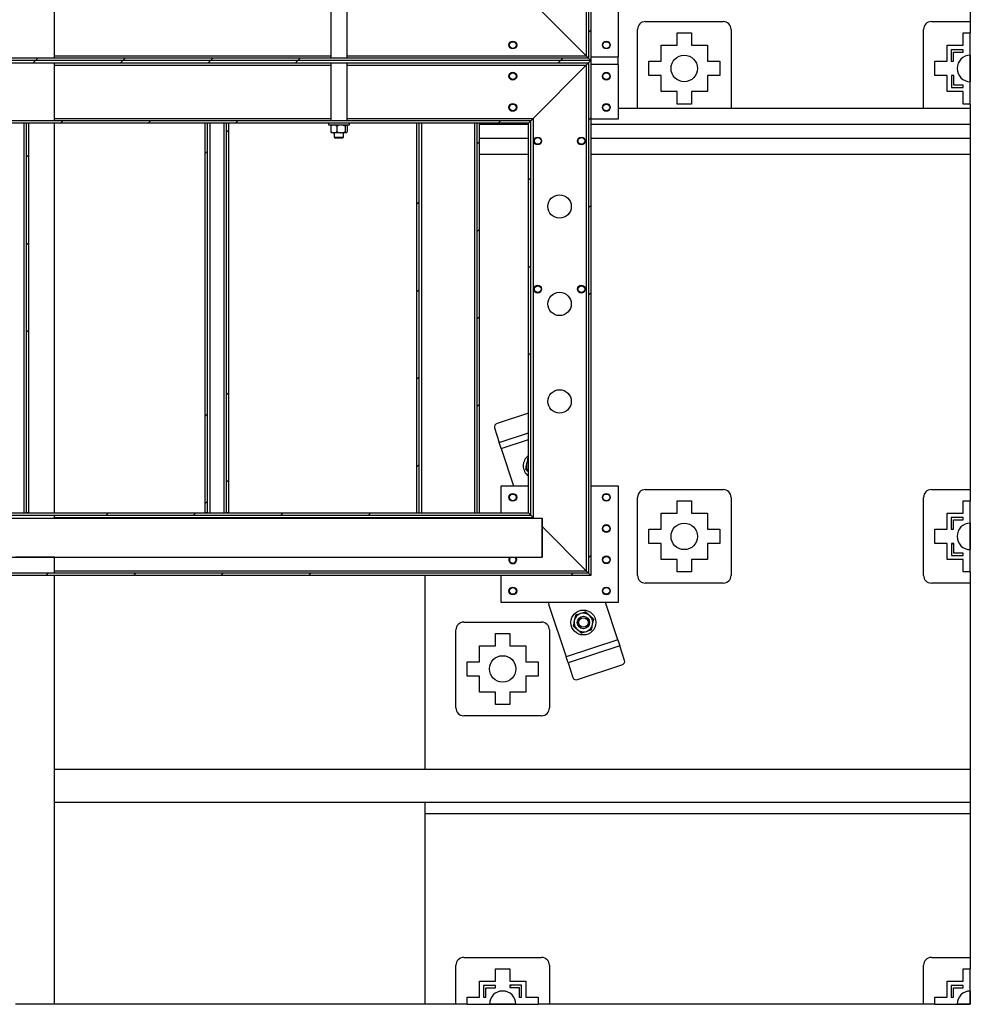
# Model space of a CAD drawing. Header units: millimetres. Extents: x 0 to 841, y 0 to 594.
# Tile 76 of 256: x 320 to 369, y 273 to 323. Entities that reach past the tile are written whole.
import ezdxf

# ---------------------------------------------------------------- set-up
doc = ezdxf.new("R2010")
doc.units = ezdxf.units.MM
doc.layers.add('TRAIT-FINS', color=9, linetype='Continuous')
doc.layers.add('TRAIT-FORT', color=4, linetype='Continuous', lineweight=25)
pattern_1 = [(45, (0, 0), (-13.4704, 13.4704), []), (45, (4.49, 2e-323), (-13.4704, 13.4704), []), (45, (8.98, 4e-323), (-13.4704, 13.4704), []), (45, (13.47, 6e-323), (-13.4704, 13.4704), [])]

msp = doc.modelspace()

# ---------------------------------------------------------------- hatches: boundary and pattern name
at = {"layer": 'TRAIT-FINS'}
h = msp.add_hatch(dxfattribs=at)
h.set_pattern_fill('DIN 201 ACIER ET FONTE', color=9, style=0, pattern_type=2)
h.set_pattern_definition(pattern_1)
h.paths.add_polyline_path([(349.696, 347.599), (349.576, 347.479), (349.576, 321.319), (349.696, 321.199)], flags=0)
h = msp.add_hatch(dxfattribs=at)
h.set_pattern_fill('ANSI31', color=9, style=0)
h.paths.add_polyline_path([(368.19, 321.165), (368.31, 321.165), (368.31, 321.64), (368.81, 321.64), (368.81, 321.76), (368.19, 321.76)], flags=0)
h = msp.add_hatch(dxfattribs=at)
h.set_pattern_fill('DIN 201 ACIER ET FONTE', color=9, style=0, pattern_type=2)
h.set_pattern_definition(pattern_1)
h.paths.add_polyline_path([(349.696, 321.199), (349.576, 321.319), (250.896, 321.319), (250.776, 321.199)], flags=0)
h = msp.add_hatch(dxfattribs=at)
h.set_pattern_fill('DIN 201 ACIER ET FONTE', color=9, style=0, pattern_type=2)
h.set_pattern_definition(pattern_1)
h.paths.add_polyline_path([(250.896, 321.079), (349.576, 321.079), (349.696, 321.199), (250.776, 321.199)], flags=0)
h = msp.add_hatch(dxfattribs=at)
h.set_pattern_fill('DIN 201 ACIER ET FONTE', color=9, style=0, pattern_type=2)
h.set_pattern_definition(pattern_1)
h.paths.add_polyline_path([(349.696, 321.199), (349.576, 321.079), (349.576, 294.919), (349.696, 294.799)], flags=0)
h = msp.add_hatch(dxfattribs=at)
h.set_pattern_fill('ANSI31', color=9, style=0)
h.paths.add_polyline_path([(368.81, 319.813), (368.81, 319.933), (368.335, 319.933), (368.335, 320.433), (368.215, 320.433), (368.215, 319.813)], flags=0)
h = msp.add_hatch(dxfattribs=at)
h.set_pattern_fill('DIN 201 ACIER ET FONTE', color=9, style=0, pattern_type=2)
h.set_pattern_definition(pattern_1)
h.paths.add_polyline_path([(253.976, 317.999), (346.496, 317.999), (346.616, 318.119), (253.856, 318.119)], flags=0)
h = msp.add_hatch(dxfattribs=at)
h.set_pattern_fill('DIN 201 ACIER ET FONTE', color=9, style=0, pattern_type=2)
h.set_pattern_definition(pattern_1)
h.paths.add_polyline_path([(320.842, 297.999), (320.842, 317.999), (320.722, 317.999), (320.722, 297.999)], flags=0)
h = msp.add_hatch(dxfattribs=at)
h.set_pattern_fill('DIN 201 ACIER ET FONTE', color=9, style=0, pattern_type=2)
h.set_pattern_definition(pattern_1)
h.paths.add_polyline_path([(330.029, 297.999), (330.029, 317.999), (329.909, 317.999), (329.909, 297.999)], flags=0)
h = msp.add_hatch(dxfattribs=at)
h.set_pattern_fill('DIN 201 ACIER ET FONTE', color=9, style=0, pattern_type=2)
h.set_pattern_definition(pattern_1)
h.paths.add_polyline_path([(331.109, 297.999), (331.109, 317.999), (330.989, 317.999), (330.989, 297.999)], flags=0)
h = msp.add_hatch(dxfattribs=at)
h.set_pattern_fill('DIN 201 ACIER ET FONTE', color=9, style=0, pattern_type=2)
h.set_pattern_definition(pattern_1)
h.paths.add_polyline_path([(340.776, 297.999), (340.896, 297.999), (340.896, 317.999), (340.776, 317.999)], flags=0)
h = msp.add_hatch(dxfattribs=at)
h.set_pattern_fill('DIN 201 ACIER ET FONTE', color=9, style=0, pattern_type=2)
h.set_pattern_definition(pattern_1)
h.paths.add_polyline_path([(343.976, 317.999), (343.856, 317.999), (343.856, 297.999), (343.976, 297.999)], flags=0)
h = msp.add_hatch(dxfattribs=at)
h.set_pattern_fill('DIN 201 ACIER ET FONTE', color=9, style=0, pattern_type=2)
h.set_pattern_definition(pattern_1)
h.paths.add_polyline_path([(346.496, 297.999), (346.616, 297.879), (346.616, 318.119), (346.496, 317.999)], flags=0)
h = msp.add_hatch(dxfattribs=at)
h.set_pattern_fill('DIN 201 ACIER ET FONTE', color=9, style=0, pattern_type=2)
h.set_pattern_definition(pattern_1)
edge = h.paths.add_edge_path(flags=0)
edge.add_arc((348.096, 313.719), 0.6, 0, 360)
h = msp.add_hatch(dxfattribs=at)
h.set_pattern_fill('DIN 201 ACIER ET FONTE', color=9, style=0, pattern_type=2)
h.set_pattern_definition(pattern_1)
edge = h.paths.add_edge_path(flags=0)
edge.add_arc((348.096, 308.719), 0.6, 0, 360)
h = msp.add_hatch(dxfattribs=at)
h.set_pattern_fill('DIN 201 ACIER ET FONTE', color=9, style=0, pattern_type=2)
h.set_pattern_definition(pattern_1)
edge = h.paths.add_edge_path(flags=0)
edge.add_arc((348.096, 303.719), 0.6, 0, 360)
h = msp.add_hatch(dxfattribs=at)
h.set_pattern_fill('DIN 201 ACIER ET FONTE', color=9, style=0, pattern_type=2)
h.set_pattern_definition(pattern_1)
h.paths.add_polyline_path([(253.976, 297.999), (253.856, 297.879), (346.616, 297.879), (346.496, 297.999)], flags=0)
h = msp.add_hatch(dxfattribs=at)
h.set_pattern_fill('ANSI31', color=9, style=0)
h.paths.add_polyline_path([(368.19, 297.165), (368.31, 297.165), (368.31, 297.64), (368.81, 297.64), (368.81, 297.76), (368.19, 297.76)], flags=0)
h = msp.add_hatch(dxfattribs=at)
h.set_pattern_fill('ANSI31', color=9, style=0)
h.paths.add_polyline_path([(368.81, 295.813), (368.81, 295.933), (368.335, 295.933), (368.335, 296.433), (368.215, 296.433), (368.215, 295.813)], flags=0)
h = msp.add_hatch(dxfattribs=at)
h.set_pattern_fill('DIN 201 ACIER ET FONTE', color=9, style=0, pattern_type=2)
h.set_pattern_definition(pattern_1)
h.paths.add_polyline_path([(349.696, 294.799), (349.576, 294.919), (250.896, 294.919), (250.776, 294.799)], flags=0)
h = msp.add_hatch(dxfattribs=at)
h.set_pattern_fill('ANSI31', color=9, style=0)
h.paths.add_polyline_path([(344.19, 273.165), (344.31, 273.165), (344.31, 273.64), (344.81, 273.64), (344.81, 273.76), (344.19, 273.76)], flags=0)
h = msp.add_hatch(dxfattribs=at)
h.set_pattern_fill('ANSI31', color=9, style=0)
h.paths.add_polyline_path([(345.542, 273.785), (345.542, 273.665), (346.017, 273.665), (346.017, 273.165), (346.137, 273.165), (346.137, 273.785)], flags=0)
h = msp.add_hatch(dxfattribs=at)
h.set_pattern_fill('ANSI31', color=9, style=0)
h.paths.add_polyline_path([(368.19, 273.165), (368.31, 273.165), (368.31, 273.64), (368.81, 273.64), (368.81, 273.76), (368.19, 273.76)], flags=0)

# ---------------------------------------------------------------- linework, layer by layer
at = {"layer": 'TRAIT-FORT', "color": 4, "linetype": 'Continuous', "lineweight": 25}
for p, q in [((349.576, 347.479), (349.576, 321.319)), ((349.696, 347.599), (349.696, 321.199)), ((349.456, 347.359), (349.456, 321.439)), ((369.176, 342.399), (369.176, 323.199)), ((322.176, 321.319), (322.176, 324.279)), ((336.356, 324.279), (336.356, 321.319)), ((337.196, 321.319), (337.196, 324.279)), ((346.736, 324.159), (349.456, 321.439)), ((351.096, 324.199), (351.096, 321.399)), ((352.096, 318.799), (352.096, 322.799)), ((352.496, 323.199), (356.496, 323.199)), ((356.896, 322.799), (356.896, 318.799)), ((366.776, 318.799), (366.776, 322.799)), ((367.176, 323.199), (369.176, 323.199)), ((369.176, 323.199), (369.176, 322.625)), ((354.13, 321.985), (354.13, 322.625)), ((354.13, 322.625), (354.862, 322.625)), ((354.862, 322.625), (354.862, 321.985)), ((368.81, 321.985), (368.81, 322.625)), ((368.81, 322.625), (369.176, 322.625)), ((369.176, 318.973), (369.176, 322.625)), ((353.31, 321.165), (353.31, 321.985)), ((353.31, 321.985), (354.13, 321.985)), ((354.862, 321.985), (355.682, 321.985)), ((355.682, 321.985), (355.682, 321.165)), ((367.99, 321.165), (367.99, 321.985)), ((367.99, 321.985), (368.81, 321.985)), ((368.81, 321.76), (368.19, 321.76)), ((368.19, 321.76), (368.19, 321.165)), ((368.81, 321.64), (368.81, 321.76)), ((349.696, 321.199), (250.776, 321.199)), ((349.576, 321.319), (250.896, 321.319)), ((322.176, 321.439), (336.356, 321.439)), ((337.196, 321.439), (349.456, 321.439)), ((349.456, 321.439), (349.576, 321.319)), ((349.576, 321.319), (349.696, 321.199)), ((349.576, 321.079), (349.696, 321.199)), ((349.696, 321.399), (351.096, 321.399)), ((349.696, 321.199), (349.696, 294.799)), ((351.096, 320.999), (351.096, 321.399)), ((368.31, 321.165), (368.31, 321.64)), ((368.31, 321.64), (368.81, 321.64)), ((369.176, 321.479), (369.176, 320.119)), ((250.896, 321.079), (349.576, 321.079)), ((322.176, 318.119), (322.176, 321.079)), ((322.176, 320.959), (336.356, 320.959)), ((336.356, 321.079), (336.356, 318.119)), ((337.196, 318.119), (337.196, 321.079)), ((337.196, 320.959), (349.456, 320.959)), ((346.736, 318.239), (349.456, 320.959)), ((349.456, 320.959), (349.576, 321.079)), ((349.456, 320.959), (349.576, 321.079)), ((349.456, 320.959), (349.456, 295.039)), ((349.576, 321.079), (349.576, 294.919)), ((351.096, 320.999), (349.696, 320.999)), ((351.096, 320.999), (351.096, 318.199)), ((352.67, 321.165), (353.31, 321.165)), ((352.67, 320.433), (352.67, 321.165)), ((355.682, 321.165), (356.322, 321.165)), ((356.322, 321.165), (356.322, 320.433)), ((367.35, 320.433), (367.35, 321.165)), ((367.35, 321.165), (367.99, 321.165)), ((368.19, 321.165), (368.31, 321.165)), ((353.31, 320.433), (352.67, 320.433)), ((353.31, 319.613), (353.31, 320.433)), ((356.322, 320.433), (355.682, 320.433)), ((355.682, 320.433), (355.682, 319.613)), ((367.99, 320.433), (367.35, 320.433)), ((367.99, 319.613), (367.99, 320.433)), ((368.215, 320.433), (368.215, 319.813)), ((368.335, 320.433), (368.215, 320.433)), ((368.335, 319.933), (368.335, 320.433)), ((368.215, 319.813), (368.81, 319.813)), ((368.81, 319.933), (368.335, 319.933)), ((368.81, 319.813), (368.81, 319.933)), ((354.13, 319.613), (353.31, 319.613)), ((354.13, 318.973), (354.13, 319.613)), ((355.682, 319.613), (354.862, 319.613)), ((354.862, 319.613), (354.862, 318.973)), ((368.81, 319.613), (367.99, 319.613)), ((368.81, 318.973), (368.81, 319.613)), ((369.176, 318.739), (351.096, 318.739)), ((352.1, 318.739), (352.096, 318.799)), ((354.862, 318.973), (354.13, 318.973)), ((356.896, 318.799), (356.891, 318.739)), ((366.78, 318.739), (366.776, 318.799)), ((369.176, 318.973), (368.81, 318.973)), ((369.176, 318.973), (369.176, 318.739)), ((369.176, 318.739), (369.176, 317.939)), ((322.176, 318.239), (336.356, 318.239)), ((337.196, 318.239), (346.736, 318.239)), ((346.616, 318.119), (346.736, 318.239)), ((346.616, 318.119), (346.736, 318.239)), ((346.736, 318.239), (346.736, 297.759)), ((351.096, 318.199), (349.696, 318.199)), ((346.616, 318.119), (253.856, 318.119)), ((346.496, 317.999), (253.976, 317.999)), ((320.602, 317.999), (320.602, 297.999)), ((320.842, 317.999), (320.722, 317.999)), ((320.722, 317.999), (320.722, 297.999)), ((320.842, 317.999), (320.842, 297.999)), ((322.176, 297.999), (322.176, 317.999)), ((329.909, 297.999), (329.909, 317.999)), ((330.029, 317.999), (329.909, 317.999)), ((330.029, 297.999), (330.029, 317.999)), ((330.149, 317.999), (330.149, 297.999)), ((330.869, 317.999), (330.869, 297.999)), ((330.989, 317.999), (330.989, 297.999)), ((331.109, 317.999), (330.989, 317.999)), ((331.109, 317.999), (331.109, 297.999)), ((336.236, 317.999), (336.236, 317.899)), ((336.236, 317.899), (337.316, 317.899)), ((336.354, 317.84), (336.354, 317.557)), ((336.396, 317.899), (336.383, 317.886)), ((336.67, 317.84), (336.67, 317.557)), ((337.092, 317.84), (337.092, 317.557)), ((337.168, 317.886), (337.156, 317.899)), ((337.197, 317.84), (337.197, 317.557)), ((337.316, 317.899), (337.316, 317.999)), ((340.776, 297.999), (340.776, 317.999)), ((340.896, 317.999), (340.776, 317.999)), ((340.896, 297.999), (340.896, 317.999)), ((341.016, 317.999), (341.016, 297.999)), ((343.736, 317.999), (343.736, 297.999)), ((343.976, 317.999), (343.856, 317.999)), ((343.856, 317.999), (343.856, 297.999)), ((343.976, 317.999), (343.976, 297.999)), ((343.976, 317.939), (346.496, 317.939)), ((346.496, 317.999), (346.616, 318.119)), ((346.496, 297.999), (346.496, 317.999)), ((346.616, 297.879), (346.616, 318.119)), ((349.696, 317.939), (369.176, 317.939)), ((369.176, 317.939), (369.176, 317.199)), ((336.383, 317.512), (336.396, 317.499)), ((336.512, 317.499), (336.396, 317.499)), ((336.881, 317.499), (336.512, 317.499)), ((336.536, 317.499), (336.536, 317.279)), ((336.536, 317.279), (336.596, 317.219)), ((336.536, 317.279), (337.016, 317.279)), ((336.956, 317.219), (336.596, 317.219)), ((337.144, 317.499), (336.881, 317.499)), ((336.956, 317.219), (337.016, 317.279)), ((337.016, 317.279), (337.016, 317.499)), ((337.156, 317.499), (337.144, 317.499)), ((337.156, 317.499), (337.169, 317.512)), ((346.496, 317.199), (343.976, 317.199)), ((369.176, 317.199), (349.696, 317.199)), ((369.176, 317.199), (369.176, 316.799)), ((369.176, 316.799), (369.176, 316.399)), ((343.976, 316.399), (346.496, 316.399)), ((349.696, 316.399), (369.176, 316.399)), ((369.176, 316.399), (369.176, 299.199)), ((346.496, 303.119), (344.891, 302.591)), ((344.755, 302.364), (345.003, 301.612)), ((345.003, 301.612), (346.496, 302.103)), ((345.103, 301.308), (345.003, 301.612)), ((345.103, 301.308), (346.496, 301.766)), ((345.103, 301.308), (345.732, 299.399)), ((346.496, 300.798), (346.458, 300.785)), ((345.096, 297.999), (345.096, 299.399)), ((345.096, 299.399), (346.496, 299.399)), ((349.696, 299.399), (351.096, 299.399)), ((351.096, 299.399), (351.096, 293.399)), ((352.496, 299.199), (356.496, 299.199)), ((367.176, 299.199), (369.176, 299.199)), ((369.176, 299.199), (369.176, 298.625)), ((352.096, 294.799), (352.096, 298.799)), ((354.13, 297.985), (354.13, 298.625)), ((354.13, 298.625), (354.862, 298.625)), ((354.862, 298.625), (354.862, 297.985)), ((356.896, 298.799), (356.896, 294.799)), ((366.776, 294.799), (366.776, 298.799)), ((368.81, 297.985), (368.81, 298.625)), ((368.81, 298.625), (369.176, 298.625)), ((369.176, 294.973), (369.176, 298.625)), ((253.976, 297.999), (346.496, 297.999)), ((320.842, 297.999), (320.722, 297.999)), ((330.029, 297.999), (329.909, 297.999)), ((331.109, 297.999), (330.989, 297.999)), ((340.776, 297.999), (340.896, 297.999)), ((343.856, 297.999), (343.976, 297.999)), ((346.616, 297.879), (346.496, 297.999)), ((353.31, 297.165), (353.31, 297.985)), ((353.31, 297.985), (354.13, 297.985)), ((354.862, 297.985), (355.682, 297.985)), ((355.682, 297.985), (355.682, 297.165)), ((367.99, 297.165), (367.99, 297.985)), ((367.99, 297.985), (368.81, 297.985)), ((253.856, 297.879), (346.616, 297.879)), ((295.196, 297.739), (347.196, 297.739)), ((320.176, 297.739), (322.176, 297.739)), ((322.176, 297.739), (322.176, 297.879)), ((322.176, 297.759), (346.736, 297.759)), ((346.736, 297.759), (346.616, 297.879)), ((346.756, 297.739), (346.736, 297.759)), ((347.196, 297.739), (347.196, 297.739)), ((347.196, 295.739), (347.196, 297.739)), ((347.196, 297.739), (347.196, 295.739)), ((368.81, 297.76), (368.19, 297.76)), ((368.19, 297.76), (368.19, 297.165)), ((368.31, 297.64), (368.81, 297.64)), ((368.31, 297.165), (368.31, 297.64)), ((368.81, 297.64), (368.81, 297.76)), ((369.176, 297.479), (369.176, 296.119)), ((349.456, 295.039), (347.196, 297.299)), ((352.67, 296.433), (352.67, 297.165)), ((352.67, 297.165), (353.31, 297.165)), ((355.682, 297.165), (356.322, 297.165)), ((356.322, 297.165), (356.322, 296.433)), ((367.35, 296.433), (367.35, 297.165)), ((367.35, 297.165), (367.99, 297.165)), ((368.19, 297.165), (368.31, 297.165)), ((353.31, 296.433), (352.67, 296.433)), ((353.31, 295.613), (353.31, 296.433)), ((356.322, 296.433), (355.682, 296.433)), ((355.682, 296.433), (355.682, 295.613)), ((367.99, 296.433), (367.35, 296.433)), ((367.99, 295.613), (367.99, 296.433)), ((368.335, 296.433), (368.215, 296.433)), ((368.215, 296.433), (368.215, 295.813)), ((368.335, 295.933), (368.335, 296.433)), ((368.81, 295.933), (368.335, 295.933)), ((368.81, 295.813), (368.81, 295.933)), ((295.196, 295.739), (347.196, 295.739)), ((322.176, 295.739), (320.176, 295.739)), ((322.176, 294.919), (322.176, 295.739)), ((347.196, 295.739), (347.196, 295.739)), ((354.13, 295.613), (353.31, 295.613)), ((354.13, 294.973), (354.13, 295.613)), ((355.682, 295.613), (354.862, 295.613)), ((354.862, 295.613), (354.862, 294.973)), ((368.81, 295.613), (367.99, 295.613)), ((368.215, 295.813), (368.81, 295.813)), ((368.81, 294.973), (368.81, 295.613)), ((322.176, 295.039), (349.456, 295.039)), ((349.576, 294.919), (349.456, 295.039)), ((354.862, 294.973), (354.13, 294.973)), ((369.176, 294.973), (368.81, 294.973)), ((369.176, 294.973), (369.176, 294.399)), ((349.696, 294.799), (250.776, 294.799)), ((349.576, 294.919), (250.896, 294.919)), ((322.176, 272.799), (322.176, 294.799)), ((341.176, 294.799), (341.176, 284.839)), ((345.096, 293.399), (345.096, 294.799)), ((349.696, 294.799), (349.576, 294.919)), ((356.496, 294.399), (352.496, 294.399)), ((369.176, 294.399), (367.176, 294.399)), ((369.176, 294.399), (369.176, 284.839)), ((351.096, 293.399), (345.096, 293.399)), ((347.552, 293.273), (348.429, 290.613)), ((351.088, 291.49), (350.459, 293.399)), ((343.176, 292.399), (347.176, 292.399)), ((342.776, 287.999), (342.776, 291.999)), ((347.576, 291.999), (347.576, 287.999)), ((344.81, 291.185), (344.81, 291.825)), ((344.81, 291.825), (345.542, 291.825)), ((345.542, 291.825), (345.542, 291.185)), ((351.088, 291.49), (348.429, 290.613)), ((351.088, 291.49), (351.188, 291.186)), ((343.99, 291.185), (344.81, 291.185)), ((343.99, 290.365), (343.99, 291.185)), ((345.542, 291.185), (346.362, 291.185)), ((346.362, 291.185), (346.362, 290.365)), ((351.188, 291.186), (348.529, 290.309)), ((351.436, 290.434), (351.188, 291.186)), ((348.529, 290.309), (348.429, 290.613)), ((343.35, 289.633), (343.35, 290.365)), ((343.35, 290.365), (343.99, 290.365)), ((346.362, 290.365), (347.002, 290.365)), ((347.002, 290.365), (347.002, 289.633)), ((348.529, 290.309), (348.777, 289.557)), ((349.021, 289.455), (351.3, 290.207)), ((343.99, 289.633), (343.35, 289.633)), ((343.99, 288.813), (343.99, 289.633)), ((347.002, 289.633), (346.362, 289.633)), ((346.362, 289.633), (346.362, 288.813)), ((344.81, 288.813), (343.99, 288.813)), ((344.81, 288.173), (344.81, 288.813)), ((346.362, 288.813), (345.542, 288.813)), ((345.542, 288.813), (345.542, 288.173)), ((345.542, 288.173), (344.81, 288.173)), ((347.176, 287.599), (343.176, 287.599)), ((369.176, 284.839), (322.176, 284.839)), ((369.176, 284.839), (369.176, 283.999)), ((369.176, 283.999), (369.176, 283.159)), ((322.176, 283.159), (369.176, 283.159)), ((341.176, 283.159), (341.176, 272.799)), ((369.176, 283.159), (369.176, 282.993)), ((369.176, 282.993), (369.176, 282.593)), ((341.176, 282.593), (369.176, 282.593)), ((369.176, 282.593), (369.176, 275.199)), ((342.776, 272.799), (342.776, 274.799)), ((343.176, 275.199), (347.176, 275.199)), ((347.576, 274.799), (347.576, 272.799)), ((366.776, 272.799), (366.776, 274.799)), ((367.176, 275.199), (369.176, 275.199)), ((369.176, 275.199), (369.176, 274.625)), ((344.81, 273.985), (344.81, 274.625)), ((344.81, 274.625), (345.542, 274.625)), ((345.542, 274.625), (345.542, 273.985)), ((368.81, 273.985), (368.81, 274.625)), ((368.81, 274.625), (369.176, 274.625)), ((369.176, 272.799), (369.176, 274.625)), ((343.99, 273.165), (343.99, 273.985)), ((343.99, 273.985), (344.81, 273.985)), ((344.19, 273.76), (344.19, 273.165)), ((344.81, 273.76), (344.19, 273.76)), ((344.81, 273.64), (344.81, 273.76)), ((345.542, 273.985), (346.362, 273.985)), ((346.137, 273.785), (345.542, 273.785)), ((345.542, 273.785), (345.542, 273.665)), ((346.137, 273.165), (346.137, 273.785)), ((346.362, 273.985), (346.362, 273.165)), ((367.99, 273.165), (367.99, 273.985)), ((367.99, 273.985), (368.81, 273.985)), ((368.81, 273.76), (368.19, 273.76)), ((368.19, 273.76), (368.19, 273.165)), ((368.81, 273.64), (368.81, 273.76)), ((344.31, 273.64), (344.81, 273.64)), ((344.31, 273.165), (344.31, 273.64)), ((345.542, 273.665), (346.017, 273.665)), ((346.017, 273.665), (346.017, 273.165)), ((368.31, 273.165), (368.31, 273.64)), ((368.31, 273.64), (368.81, 273.64)), ((369.176, 273.479), (369.176, 272.799)), ((322.176, 272.799), (320.176, 272.799)), ((341.176, 272.799), (322.176, 272.799)), ((342.776, 272.799), (341.176, 272.799)), ((343.35, 272.799), (342.776, 272.799)), ((343.35, 272.799), (343.35, 273.165)), ((343.35, 273.165), (343.99, 273.165)), ((343.35, 272.799), (347.002, 272.799)), ((344.19, 273.165), (344.31, 273.165)), ((345.856, 272.799), (344.496, 272.799)), ((346.017, 273.165), (346.137, 273.165)), ((346.362, 273.165), (347.002, 273.165)), ((347.002, 273.165), (347.002, 272.799)), ((347.576, 272.799), (347.002, 272.799)), ((366.776, 272.799), (347.576, 272.799)), ((367.35, 272.799), (366.776, 272.799)), ((367.35, 272.799), (367.35, 273.165)), ((367.35, 273.165), (367.99, 273.165)), ((367.35, 272.799), (369.176, 272.799)), ((368.19, 273.165), (368.31, 273.165)), ((369.176, 272.799), (368.496, 272.799))]:
    msp.add_line(p, q, dxfattribs=at)
at = {"layer": 'TRAIT-FORT', "color": 4, "linetype": 'Continuous', "lineweight": 25, "flags": 128}
msp.add_lwpolyline([(347.532, 293.399), (347.535, 293.349), (347.552, 293.273)], dxfattribs=at)
at = {"layer": 'TRAIT-FORT', "color": 4, "linetype": 'Continuous', "lineweight": 25}
for centre, radius in [((345.696, 321.999), 0.2), ((350.496, 321.999), 0.2), ((345.696, 321.999), 0.172), ((350.496, 321.999), 0.172), ((354.496, 320.799), 0.68), ((345.696, 320.399), 0.2), ((345.696, 320.399), 0.172), ((350.496, 320.399), 0.2), ((350.496, 320.399), 0.172), ((345.696, 318.799), 0.2), ((345.696, 318.799), 0.172), ((350.496, 318.799), 0.2), ((350.496, 318.799), 0.172), ((346.976, 317.079), 0.2), ((346.976, 317.079), 0.172), ((349.216, 317.079), 0.2), ((349.216, 317.079), 0.172), ((348.096, 313.719), 0.6), ((346.976, 309.479), 0.2), ((346.976, 309.479), 0.172), ((349.216, 309.479), 0.2), ((349.216, 309.479), 0.172), ((348.096, 308.719), 0.6), ((348.096, 303.719), 0.6), ((345.696, 298.799), 0.2), ((345.696, 298.799), 0.172), ((350.496, 298.799), 0.2), ((350.496, 298.799), 0.172), ((354.496, 296.799), 0.68), ((350.496, 297.199), 0.2), ((350.496, 297.199), 0.172), ((350.496, 295.599), 0.2), ((350.496, 295.599), 0.172), ((345.696, 293.999), 0.2), ((345.696, 293.999), 0.172), ((350.496, 293.999), 0.2), ((350.496, 293.999), 0.172), ((349.32, 292.381), 0.64), ((349.32, 292.381), 0.32), ((349.32, 292.381), 0.244), ((345.176, 289.999), 0.68)]:
    msp.add_circle(centre, radius, dxfattribs=at)
for centre, radius, start, end in [((352.496, 322.799), 0.4, 90, 180), ((356.496, 322.799), 0.4, 0, 90), ((367.176, 322.799), 0.4, 90, 180), ((369.176, 320.799), 0.68, 90, 270), ((344.938, 302.409), 0.188, 104.4269, 193.8363), ((346.871, 300.416), 0.64, 125.928, 234.072), ((346.871, 300.416), 0.48, 168.2382, 218.523), ((346.871, 300.416), 0.48, 141.477, 168.2382), ((352.496, 298.799), 0.4, 90, 180), ((356.496, 298.799), 0.4, 0, 90), ((367.176, 298.799), 0.4, 90, 180), ((369.176, 296.799), 0.68, 90, 270), ((345.696, 295.599), 0.2, 172.9062, 44.427), ((345.696, 295.599), 0.2, 135.573, 172.9062), ((345.696, 295.599), 0.172, 172.9062, 54.484), ((345.696, 295.599), 0.172, 125.516, 172.9062), ((352.496, 294.799), 0.4, 180, 270), ((356.496, 294.799), 0.4, 270, 0), ((367.176, 294.799), 0.4, 180, 270), ((343.176, 291.999), 0.4, 90, 180), ((347.176, 291.999), 0.4, 0, 90), ((349.32, 292.381), 0.48, 168.2382, 228.2382), ((349.32, 292.381), 0.48, 108.2382, 168.2382), ((349.32, 292.381), 0.48, 48.2382, 108.2382), ((349.32, 292.381), 0.48, 348.2382, 48.2382), ((349.32, 292.381), 0.48, 228.2382, 288.2382), ((349.32, 292.381), 0.48, 288.2382, 348.2382), ((351.253, 290.389), 0.188, 284.4269, 13.8363), ((348.95, 289.63), 0.188, 202.6402, 292.0495), ((343.176, 287.999), 0.4, 180, 270), ((347.176, 287.999), 0.4, 270, 0), ((343.176, 274.799), 0.4, 90, 180), ((347.176, 274.799), 0.4, 0, 90), ((367.176, 274.799), 0.4, 90, 180), ((345.176, 272.799), 0.68, 0, 180), ((369.176, 272.799), 0.68, 90, 180)]:
    msp.add_arc(centre, radius, start, end, dxfattribs=at)
for points, knots in [([(336.512, 317.899), (336.495, 317.897), (336.46, 317.895), (336.407, 317.874), (336.372, 317.852), (336.354, 317.84)], [0, 0, 0, 0, 0.3099902, 0.6295459, 1, 1, 1, 1]), ([(336.384, 317.885), (336.383, 317.884), (336.372, 317.878), (336.362, 317.857), (336.354, 317.84)], [0, 0, 0, 0, 0.147844, 1, 1, 1, 1]), ([(336.67, 317.84), (336.658, 317.848), (336.629, 317.867), (336.579, 317.89), (336.537, 317.898), (336.515, 317.899), (336.512, 317.899)], [0, 0, 0, 0, 0.237039, 0.589019, 0.951631, 1, 1, 1, 1]), ([(336.881, 317.899), (336.844, 317.895), (336.77, 317.888), (336.703, 317.856), (336.67, 317.84)], [0, 0, 0, 0, 0.504, 1, 1, 1, 1]), ([(337.092, 317.84), (337.063, 317.854), (337.004, 317.881), (336.931, 317.897), (336.89, 317.898), (336.881, 317.899)], [0, 0, 0, 0, 0.432385, 0.879554, 1, 1, 1, 1]), ([(337.092, 317.84), (337.099, 317.854), (337.114, 317.881), (337.132, 317.897), (337.142, 317.898), (337.144, 317.899)], [0, 0, 0, 0, 0.432385, 0.879554, 1, 1, 1, 1]), ([(337.167, 317.885), (337.169, 317.884), (337.179, 317.878), (337.189, 317.857), (337.197, 317.84)], [0, 0, 0, 0, 0.147844, 1, 1, 1, 1]), ([(336.354, 317.557), (336.372, 317.546), (336.406, 317.524), (336.46, 317.503), (336.494, 317.5), (336.512, 317.499)], [0, 0, 0, 0, 0.370457, 0.681018, 1, 1, 1, 1]), ([(336.354, 317.557), (336.361, 317.542), (336.371, 317.522), (336.381, 317.515), (336.384, 317.513)], [0, 0, 0, 0, 0.743867, 1, 1, 1, 1]), ([(336.512, 317.499), (336.515, 317.499), (336.537, 317.499), (336.578, 317.507), (336.628, 317.53), (336.658, 317.55), (336.67, 317.557)], [0, 0, 0, 0, 0.048369, 0.39933, 0.762965, 1, 1, 1, 1]), ([(336.67, 317.557), (336.699, 317.544), (336.757, 317.516), (336.83, 317.5), (336.872, 317.499), (336.881, 317.499)], [0, 0, 0, 0, 0.432385, 0.879554, 1, 1, 1, 1]), ([(336.881, 317.499), (336.918, 317.502), (336.991, 317.509), (337.058, 317.541), (337.092, 317.557)], [0, 0, 0, 0, 0.504, 1, 1, 1, 1]), ([(337.144, 317.499), (337.135, 317.502), (337.117, 317.509), (337.1, 317.541), (337.092, 317.557)], [0, 0, 0, 0, 0.504, 1, 1, 1, 1]), ([(337.197, 317.557), (337.19, 317.544), (337.175, 317.516), (337.157, 317.5), (337.147, 317.499), (337.144, 317.499)], [0, 0, 0, 0, 0.432385, 0.879554, 1, 1, 1, 1]), ([(346.401, 300.514), (346.392, 300.469), (346.373, 300.378), (346.354, 300.288), (346.345, 300.243)], [0, 0, 0, 0, 0.497844, 1, 1, 1, 1]), ([(346.458, 300.785), (346.448, 300.741), (346.43, 300.651), (346.411, 300.56), (346.401, 300.514)], [0, 0, 0, 0, 0.498165, 1, 1, 1, 1]), ([(346.345, 300.243), (346.379, 300.212), (346.429, 300.168), (346.48, 300.122), (346.496, 300.108)], [0, 0, 0, 0, 0.681434, 1, 1, 1, 1]), ([(349.433, 292.924), (349.39, 292.909), (349.303, 292.881), (349.214, 292.852), (349.17, 292.837)], [0, 0, 0, 0, 0.498165, 1, 1, 1, 1]), ([(349.64, 292.739), (349.605, 292.77), (349.536, 292.832), (349.468, 292.893), (349.433, 292.924)], [0, 0, 0, 0, 0.497844, 1, 1, 1, 1]), ([(348.85, 292.479), (348.841, 292.434), (348.822, 292.343), (348.803, 292.253), (348.794, 292.208)], [0, 0, 0, 0, 0.4978438, 1, 1, 1, 1]), ([(348.907, 292.75), (348.897, 292.705), (348.879, 292.616), (348.86, 292.525), (348.85, 292.479)], [0, 0, 0, 0, 0.4981655, 1, 1, 1, 1]), ([(349.17, 292.837), (349.126, 292.822), (349.038, 292.793), (348.95, 292.765), (348.907, 292.75)], [0, 0, 0, 0, 0.497844, 1, 1, 1, 1]), ([(349.847, 292.555), (349.812, 292.585), (349.744, 292.646), (349.675, 292.708), (349.64, 292.739)], [0, 0, 0, 0, 0.498165, 1, 1, 1, 1]), ([(349.79, 292.283), (349.8, 292.329), (349.818, 292.42), (349.837, 292.509), (349.847, 292.555)], [0, 0, 0, 0, 0.497844, 1, 1, 1, 1]), ([(348.794, 292.208), (348.828, 292.177), (348.896, 292.116), (348.966, 292.054), (349, 292.023)], [0, 0, 0, 0, 0.498165, 1, 1, 1, 1]), ([(349, 292.023), (349.035, 291.992), (349.104, 291.93), (349.173, 291.869), (349.207, 291.838)], [0, 0, 0, 0, 0.497844, 1, 1, 1, 1]), ([(349.207, 291.838), (349.251, 291.853), (349.338, 291.881), (349.426, 291.911), (349.47, 291.925)], [0, 0, 0, 0, 0.498165, 1, 1, 1, 1]), ([(349.47, 291.925), (349.514, 291.94), (349.603, 291.969), (349.69, 291.997), (349.734, 292.012)], [0, 0, 0, 0, 0.497844, 1, 1, 1, 1]), ([(349.734, 292.012), (349.743, 292.057), (349.762, 292.146), (349.781, 292.238), (349.79, 292.283)], [0, 0, 0, 0, 0.498165, 1, 1, 1, 1])]:
    msp.add_open_spline(points, degree=3, knots=knots, dxfattribs=at)

doc.saveas('drawing.dxf')
